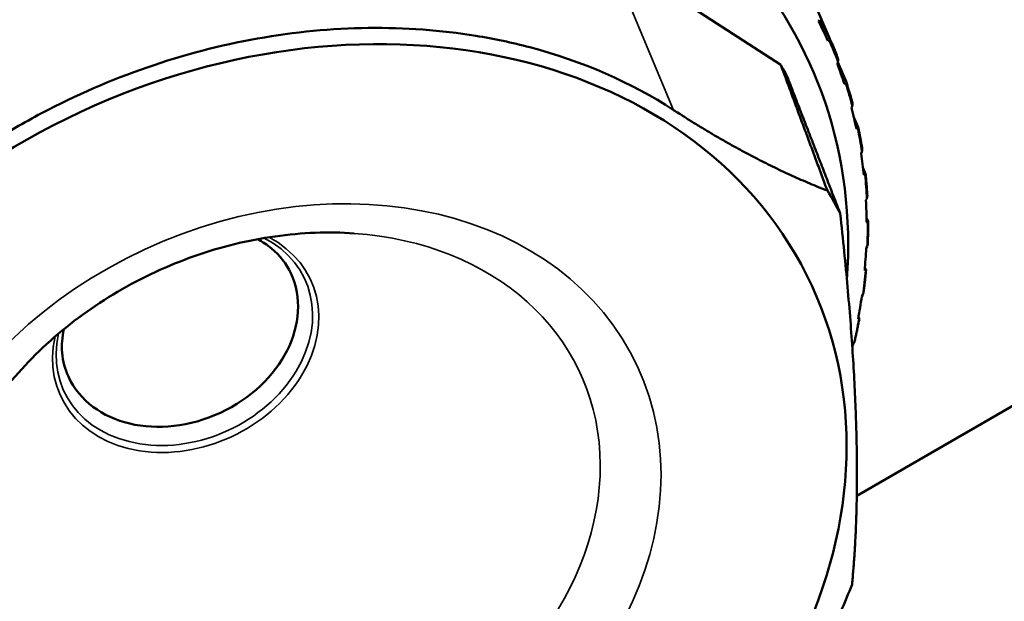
# Model space of a CAD drawing. Header units: millimetres. Extents: x 0 to 2239, y -60 to 841.
# Tile 92 of 165: x 1051.54 to 1060.64, y 181.97 to 187.34. Entities that reach past the tile are written whole.
import ezdxf

# ---------------------------------------------------------------- set-up
doc = ezdxf.new("R2010")
doc.units = ezdxf.units.MM
doc.layers.add('Sichtbar (ISO)', color=7, linetype='Continuous', lineweight=50)
doc.layers.add('Sichtbar schmal (ISO)', color=7, linetype='Continuous', lineweight=35)

msp = doc.modelspace()

# ---------------------------------------------------------------- linework, layer by layer
at = {"layer": 'Sichtbar (ISO)'}
for p, q in [((1056.9929, 191.8866), (1059.0248, 187.1617)), ((1059.0377, 187.1321), (1057.0071, 191.8539)), ((1058.5707, 186.9204), (1056.9723, 187.9566)), ((1058.9252, 187.338), (1058.9222, 187.3214)), ((1059.0066, 187.1433), (1058.9245, 187.3342)), ((1059.0066, 187.1433), (1059.0162, 187.1461)), ((1059.0978, 186.9476), (1059.0938, 186.9313)), ((1059.0972, 186.9452), (1059.1764, 186.7612)), ((1059.1593, 186.745), (1059.1683, 186.747)), ((1059.2291, 186.5402), (1059.2242, 186.5243)), ((1059.2436, 186.4435), (1059.2859, 186.3451)), ((1059.2703, 186.3311), (1059.2787, 186.3322)), ((1065.0865, 186.2981), (1059.273, 182.9416)), ((1059.3182, 186.1186), (1059.3124, 186.1031)), ((1059.3304, 185.9682), (1059.3528, 185.9162)), ((1059.3387, 185.9043), (1059.3465, 185.9045)), ((1059.3644, 185.6856), (1059.3578, 185.6706)), ((1059.3631, 185.5088), (1059.3766, 185.4775)), ((1059.3642, 185.4676), (1059.3713, 185.467)), ((1059.3674, 185.2443), (1059.3601, 185.2298)), ((1059.3465, 185.0239), (1059.3529, 185.0226)), ((1059.3485, 185.0516), (1059.357, 185.032)), ((1059.3273, 184.7975), (1059.3193, 184.7836)), ((1059.2859, 184.5763), (1059.2913, 184.5743)), ((1059.289, 184.5949), (1059.2943, 184.5826)), ((1059.2443, 184.3484), (1059.2356, 184.3352))]:
    msp.add_line(p, q, dxfattribs=at)
for centre, major_axis, ratio, start_param, end_param in [((1053.112, 184.3159), (-5.711, -2.6505), 0.788675, 2.728639, 6.598764), ((1057.4041, 190.8606), (2.6708, -5.8409), 0.017728, 5.355177, 5.394104), ((1053.2343, 184.0522), (5.501, 2.553), 0.788675, 0.05049, 0.074328), ((1057.5691, 190.4596), (2.2843, -6.0026), 0.033047, 0.891025, 0.929953), ((1057.6918, 190.0421), (1.8864, -6.1393), 0.083503, 0.896291, 0.935219), ((1057.7714, 189.6108), (1.4764, -6.2506), 0.133294, 0.904913, 0.943841), ((1053.7784, 182.8799), (5.4178, 2.5144), 0.788675, 0.036346, 0.087895), ((1057.8075, 189.1688), (1.0539, -6.3355), 0.18208, 0.916951, 0.955879), ((1057.7997, 188.7189), (0.6183, -6.3927), 0.229529, 0.932489, 0.971417), ((1053.0175, 184.5195), (1.0276, 0.4769), 0.788675, 3.141593, 6.283185), ((1057.7481, 188.2644), (0.1694, -6.4203), 0.275316, 0.951633, 0.99056), ((1057.653, 187.8083), (-0.293, -6.4159), 0.319128, 1.010157, 1.013429), ((1053.7784, 182.8799), (5.4178, 2.5144), 0.788675, 5.546786, 5.598335)]:
    msp.add_ellipse(centre, major_axis=major_axis, ratio=ratio, start_param=start_param, end_param=end_param, dxfattribs=at)
msp.add_ellipse((1053.9137, 182.5883), major_axis=(-4.9435, -2.2943), ratio=0.788675, dxfattribs=at)
for points, knots in [([(1056.9723, 187.9566), (1056.5695, 188.2177), (1056.1279, 188.4323), (1055.1034, 188.7544), (1054.5204, 188.8429), (1053.6311, 188.8222), (1053.3465, 188.7941), (1052.7787, 188.6909), (1052.4959, 188.6161), (1051.6506, 188.3276), (1051.1117, 188.052), (1050.1267, 187.3891), (1049.6874, 187.0097), (1049.2922, 186.5956)], [0.000001, 0.000001, 0.000001, 0.000001, 0.345055, 0.345055, 0.730328, 0.730328, 0.907196, 0.907196, 1.083674, 1.083674, 1.445653, 1.445653, 1.801204, 1.801204, 1.801204, 1.801204]), ([(1057.5812, 186.5041), (1057.188, 186.759), (1056.7392, 186.9552), (1056.089, 187.1267), (1055.9227, 187.1621), (1055.1088, 187.2943), (1054.4229, 187.2864), (1053.0497, 187.0417), (1052.3721, 186.8067), (1051.5783, 186.3883), (1051.4174, 186.295), (1050.7902, 185.8978), (1050.362, 185.5475), (1049.9914, 185.1591)], [0.000001, 0.000001, 0.000001, 0.000001, 0.336889, 0.336889, 0.448865, 0.448865, 0.874126, 0.874126, 1.299358, 1.299358, 1.410685, 1.410685, 1.745596, 1.745596, 1.745596, 1.745596]), ([(1059.0162, 187.1461), (1059.0169, 187.1464), (1059.0176, 187.1466), (1059.0216, 187.1482), (1059.0245, 187.1506), (1059.0263, 187.1556), (1059.0261, 187.1587), (1059.0248, 187.1617)], [-0.007986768, -0.007986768, -0.007986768, -0.007986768, -0.00724657, -0.00724657, -0.003321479, -0.003321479, -0.000173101, -0.000173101, -0.000173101, -0.000173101]), ([(1059.0989, 186.9816), (1059.095, 186.9918), (1059.0911, 187.0019), (1059.0832, 187.022), (1059.0792, 187.0321), (1059.0711, 187.0522), (1059.067, 187.0622), (1059.0588, 187.0822), (1059.0546, 187.0922), (1059.0462, 187.1122), (1059.042, 187.1222), (1059.0377, 187.1321)], [3.41221771, 3.41221771, 3.41221771, 3.41221771, 3.41846449, 3.41846449, 3.42471127, 3.42471127, 3.43095805, 3.43095805, 3.43720482, 3.43720482, 3.4434516, 3.4434516, 3.4434516, 3.4434516]), ([(1059.0989, 186.9816), (1059.1, 186.9786), (1059.1007, 186.9744), (1059.1009, 186.9648), (1059.1, 186.9575), (1059.0984, 186.9501), (1059.0981, 186.9489), (1059.0978, 186.9476)], [-0.070945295, -0.070945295, -0.070945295, -0.070945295, -0.068033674, -0.068033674, -0.064108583, -0.064108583, -0.063368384, -0.063368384, -0.063368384, -0.063368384]), ([(1059.1683, 186.747), (1059.169, 186.7471), (1059.1697, 186.7473), (1059.1735, 186.7485), (1059.1762, 186.7506), (1059.1779, 186.7552), (1059.1776, 186.7582), (1059.1764, 186.7612)], [-0.007986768, -0.007986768, -0.007986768, -0.007986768, -0.00724657, -0.00724657, -0.003321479, -0.003321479, -0.000173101, -0.000173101, -0.000173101, -0.000173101]), ([(1059.2322, 186.5718), (1059.2288, 186.5844), (1059.2253, 186.597), (1059.2183, 186.6221), (1059.2148, 186.6347), (1059.2075, 186.6598), (1059.2038, 186.6723), (1059.1964, 186.6973), (1059.1926, 186.7098), (1059.1848, 186.7347), (1059.1809, 186.7471), (1059.177, 186.7596)], [3.32951832, 3.32951832, 3.32951832, 3.32951832, 3.33701847, 3.33701847, 3.34451863, 3.34451863, 3.35201878, 3.35201878, 3.35951893, 3.35951893, 3.36701909, 3.36701909, 3.36701909, 3.36701909]), ([(1059.2321, 186.5717), (1059.2328, 186.569), (1059.2332, 186.5657), (1059.2331, 186.5571), (1059.2318, 186.5499), (1059.2298, 186.5426), (1059.2295, 186.5415), (1059.2291, 186.5402)], [-0.070340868, -0.070340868, -0.070340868, -0.070340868, -0.068033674, -0.068033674, -0.064108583, -0.064108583, -0.063368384, -0.063368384, -0.063368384, -0.063368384]), ([(1059.2787, 186.3322), (1059.2794, 186.3322), (1059.28, 186.3323), (1059.2835, 186.3332), (1059.286, 186.3349), (1059.2875, 186.3392), (1059.2872, 186.3421), (1059.2859, 186.3451)], [-0.007986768, -0.007986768, -0.007986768, -0.007986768, -0.00724657, -0.00724657, -0.003321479, -0.003321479, -0.000173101, -0.000173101, -0.000173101, -0.000173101]), ([(1059.3229, 186.1474), (1059.3208, 186.1605), (1059.3186, 186.1735), (1059.3142, 186.1995), (1059.3119, 186.2125), (1059.3073, 186.2385), (1059.3049, 186.2514), (1059.3, 186.2773), (1059.2974, 186.2902), (1059.2923, 186.3161), (1059.2897, 186.329), (1059.287, 186.3418)], [3.24679108, 3.24679108, 3.24679108, 3.24679108, 3.25431027, 3.25431027, 3.26182946, 3.26182946, 3.26934864, 3.26934864, 3.27686783, 3.27686783, 3.28438701, 3.28438701, 3.28438701, 3.28438701]), ([(1059.3228, 186.1474), (1059.3232, 186.1452), (1059.3233, 186.1428), (1059.3229, 186.1351), (1059.3214, 186.1281), (1059.319, 186.121), (1059.3186, 186.1198), (1059.3182, 186.1186)], [-0.0697621, -0.0697621, -0.0697621, -0.0697621, -0.068033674, -0.068033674, -0.064108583, -0.064108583, -0.063368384, -0.063368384, -0.063368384, -0.063368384]), ([(1059.3465, 185.9045), (1059.3471, 185.9045), (1059.3477, 185.9046), (1059.3509, 185.905), (1059.3532, 185.9064), (1059.3545, 185.9104), (1059.3541, 185.9132), (1059.3528, 185.9162)], [-0.007986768, -0.007986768, -0.007986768, -0.007986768, -0.00724657, -0.00724657, -0.003321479, -0.003321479, -0.000173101, -0.000173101, -0.000173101, -0.000173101]), ([(1059.3704, 185.7116), (1059.3697, 185.725), (1059.3688, 185.7384), (1059.367, 185.7651), (1059.366, 185.7785), (1059.364, 185.8052), (1059.3629, 185.8185), (1059.3606, 185.8451), (1059.3594, 185.8584), (1059.3569, 185.885), (1059.3555, 185.8983), (1059.3541, 185.9116)], [3.16403954, 3.16403954, 3.16403954, 3.16403954, 3.17158782, 3.17158782, 3.17913609, 3.17913609, 3.18668437, 3.18668437, 3.19423265, 3.19423265, 3.20178092, 3.20178092, 3.20178092, 3.20178092]), ([(1059.3704, 185.7116), (1059.3705, 185.71), (1059.3705, 185.7084), (1059.3699, 185.7016), (1059.3681, 185.6948), (1059.3653, 185.6879), (1059.3649, 185.6868), (1059.3644, 185.6856)], [-0.069202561, -0.069202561, -0.069202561, -0.069202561, -0.068033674, -0.068033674, -0.064108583, -0.064108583, -0.063368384, -0.063368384, -0.063368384, -0.063368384]), ([(1059.3713, 185.467), (1059.3718, 185.467), (1059.3723, 185.4669), (1059.3753, 185.467), (1059.3773, 185.4681), (1059.3783, 185.4718), (1059.3778, 185.4745), (1059.3766, 185.4775)], [-0.007986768, -0.007986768, -0.007986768, -0.007986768, -0.00724657, -0.00724657, -0.003321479, -0.003321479, -0.000173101, -0.000173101, -0.000173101, -0.000173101]), ([(1059.3745, 185.2673), (1059.375, 185.281), (1059.3755, 185.2947), (1059.3764, 185.322), (1059.3767, 185.3356), (1059.3773, 185.3629), (1059.3775, 185.3765), (1059.3779, 185.4037), (1059.378, 185.4174), (1059.3781, 185.4446), (1059.3781, 185.4582), (1059.378, 185.4717)], [3.08126833, 3.08126833, 3.08126833, 3.08126833, 3.08885398, 3.08885398, 3.09643964, 3.09643964, 3.10402529, 3.10402529, 3.11161094, 3.11161094, 3.1191966, 3.1191966, 3.1191966, 3.1191966]), ([(1054.6303, 185.3653), (1054.3946, 185.3819), (1054.148, 185.373), (1053.6497, 185.3026), (1053.3981, 185.2411), (1052.9076, 185.0688), (1052.6689, 184.958), (1052.2207, 184.6947), (1052.0113, 184.5422), (1051.6358, 184.2071), (1051.4698, 184.0245), (1051.3304, 183.8338)], [4.425331, 4.425331, 4.425331, 4.425331, 4.669855, 4.669855, 4.914379, 4.914379, 5.158903, 5.158903, 5.403427, 5.403427, 5.647951, 5.647951, 5.647951, 5.647951]), ([(1054.045, 184.9964), (1054.0045, 185.0837), (1053.944, 185.1619), (1053.8265, 185.2586), (1053.7844, 185.2868), (1053.7383, 185.3116)], [3.4658447, 3.4658447, 3.4658447, 3.4658447, 3.8276817, 3.8276817, 3.9997443, 3.9997443, 3.9997443, 3.9997443]), ([(1059.3745, 185.2673), (1059.3745, 185.2665), (1059.3744, 185.2657), (1059.3737, 185.2597), (1059.3716, 185.2531), (1059.3685, 185.2465), (1059.368, 185.2454), (1059.3674, 185.2443)], [-0.068657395, -0.068657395, -0.068657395, -0.068657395, -0.068033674, -0.068033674, -0.064108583, -0.064108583, -0.063368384, -0.063368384, -0.063368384, -0.063368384]), ([(1059.335, 184.8177), (1059.3369, 184.8316), (1059.3387, 184.8454), (1059.3422, 184.8731), (1059.3439, 184.887), (1059.3472, 184.9147), (1059.3488, 184.9285), (1059.3518, 184.9562), (1059.3532, 184.97), (1059.356, 184.9977), (1059.3573, 185.0115), (1059.3586, 185.0253)], [2.99848267, 2.99848267, 2.99848267, 2.99848267, 3.00611194, 3.00611194, 3.01374121, 3.01374121, 3.02137049, 3.02137049, 3.02899976, 3.02899976, 3.03662903, 3.03662903, 3.03662903, 3.03662903]), ([(1059.3529, 185.0226), (1059.3533, 185.0225), (1059.3538, 185.0224), (1059.3564, 185.0221), (1059.3582, 185.023), (1059.3588, 185.0263), (1059.3583, 185.029), (1059.357, 185.032)], [-0.007986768, -0.007986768, -0.007986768, -0.007986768, -0.00724657, -0.00724657, -0.003321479, -0.003321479, -0.000173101, -0.000173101, -0.000173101, -0.000173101]), ([(1059.335, 184.8177), (1059.335, 184.8176), (1059.335, 184.8175), (1059.3342, 184.8124), (1059.3319, 184.806), (1059.3285, 184.7996), (1059.3279, 184.7986), (1059.3273, 184.7975)], [-0.068122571, -0.068122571, -0.068122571, -0.068122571, -0.068033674, -0.068033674, -0.064108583, -0.064108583, -0.063368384, -0.063368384, -0.063368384, -0.063368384]), ([(1059.2523, 184.3659), (1059.2556, 184.3799), (1059.2587, 184.3938), (1059.2649, 184.4218), (1059.2679, 184.4357), (1059.2739, 184.4637), (1059.2768, 184.4777), (1059.2825, 184.5056), (1059.2853, 184.5196), (1059.2907, 184.5475), (1059.2934, 184.5615), (1059.296, 184.5754)], [2.91568788, 2.91568788, 2.91568788, 2.91568788, 2.92336489, 2.92336489, 2.9310419, 2.9310419, 2.93871891, 2.93871891, 2.94639592, 2.94639592, 2.95407293, 2.95407293, 2.95407293, 2.95407293]), ([(1059.2913, 184.5743), (1059.2918, 184.5741), (1059.2922, 184.574), (1059.2944, 184.5734), (1059.2958, 184.574), (1059.2962, 184.5771), (1059.2956, 184.5796), (1059.2943, 184.5826)], [-0.007986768, -0.007986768, -0.007986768, -0.007986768, -0.00724657, -0.00724657, -0.003321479, -0.003321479, -0.000173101, -0.000173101, -0.000173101, -0.000173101]), ([(1051.9472, 184.4803), (1051.9314, 184.4056), (1051.9267, 184.3326), (1051.9388, 184.1847), (1051.9582, 184.1108), (1051.9899, 184.0426)], [6.0735378, 6.0735378, 6.0735378, 6.0735378, 6.3246685, 6.3246685, 6.6074374, 6.6074374, 6.6074374, 6.6074374]), ([(1059.2523, 184.3659), (1059.2512, 184.3613), (1059.2489, 184.356), (1059.2456, 184.3504), (1059.2449, 184.3494), (1059.2443, 184.3484)], [-0.067612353, -0.067612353, -0.067612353, -0.067612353, -0.064108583, -0.064108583, -0.063368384, -0.063368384, -0.063368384, -0.063368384])]:
    msp.add_open_spline(points, degree=3, knots=knots, dxfattribs=at)
for points, weights in [([(1059.0012, 185.7597), (1058.7918, 186.3254), (1058.5707, 186.9204)], [1.00015185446, 1.00025746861, 1.00009121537]), ([(1058.6267, 186.821), (1058.88, 186.1686), (1059.1206, 185.5479)], [1.00009573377, 1.0002702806, 1.00015667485]), ([(1059.0012, 185.7597), (1058.3135, 186.0293), (1057.5812, 186.5041)], [1.2314661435, 1.27927488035, 1.27927488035]), ([(1059.229, 182.1245), (1059.3528, 183.4077), (1059.1206, 185.5479)], [1.23096562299, 1.32029098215, 1.23096562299])]:
    msp.add_rational_spline(points, weights, degree=2, dxfattribs=at)
at = {"layer": 'Sichtbar schmal (ISO)'}
msp.add_line((1056.9723, 187.9566), (1057.5812, 186.5041), dxfattribs=at)
for centre, major_axis, start_param, end_param in [((1053.0469, 184.4562), (5.9392, 2.7564), 6.227512, 6.269069), ((1053.0379, 184.4754), (5.9525, 2.7625), 6.260792, 6.267021), ((1053.0469, 184.4562), (5.9392, 2.7564), 6.144838, 6.186395), ((1053.0469, 184.4562), (5.9392, 2.7564), 6.062165, 6.103722), ((1053.0469, 184.4562), (5.9392, 2.7564), 5.979492, 6.021048), ((1053.0469, 184.4562), (5.9392, 2.7564), 5.896818, 5.938375), ((1053.842, 182.7429), (-2.8748, -1.3342), 5.323699, 10.384265), ((1053.0733, 184.3992), (1.155, 0.536), 2.597334, 6.827443), ((1053.0613, 184.425), (-1.1126, -0.5164), 5.736175, 9.971788), ((1053.0469, 184.4562), (5.9392, 2.7564), 5.814145, 5.855701), ((1053.0469, 184.4562), (5.9392, 2.7564), 5.731471, 5.773028)]:
    msp.add_ellipse(centre, major_axis=major_axis, ratio=0.788675, start_param=start_param, end_param=end_param, dxfattribs=at)
msp.add_ellipse((1053.9137, 182.5883), major_axis=(3.3335, 1.5471), ratio=0.788675, dxfattribs=at)

doc.saveas('drawing.dxf')
